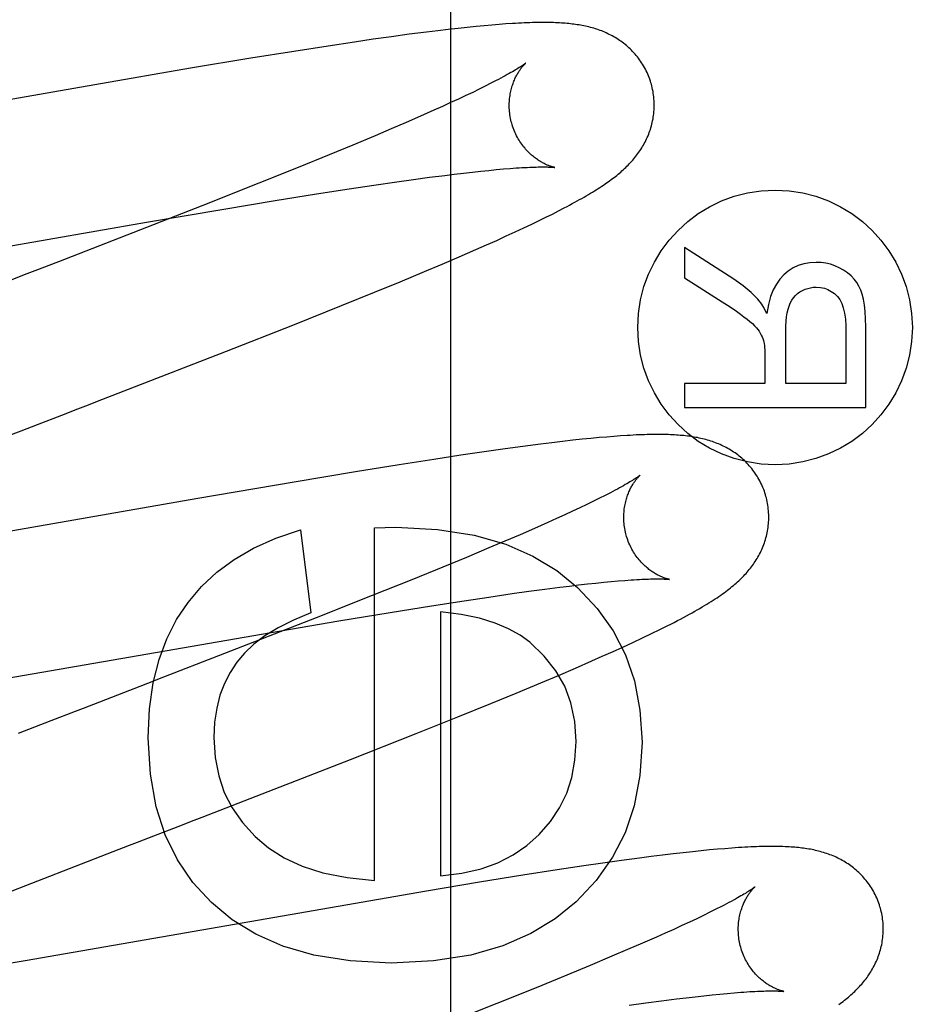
# Model space of a CAD drawing. Header units: inches. Extents: x 0 to 293, y 0 to 190.
# Tile 57 of 104: x 84.664 to 84.787, y 100.44 to 100.576. Entities that reach past the tile are written whole.
import ezdxf

# ---------------------------------------------------------------- set-up
doc = ezdxf.new("R2010")
doc.units = ezdxf.units.IN
doc.header["$LTSCALE"] = 16.12069
doc.header["$MEASUREMENT"] = 0
doc.linetypes.add('HIDDEN', pattern=[0.2, 0.1, -0.1])
doc.layers.add('DEFAULT_2', color=8, linetype='HIDDEN')
doc.layers.add('RIGHT_OR_MAIN_DOOR_ASSEMBLY', color=7, linetype='CONTINUOUS')

msp = doc.modelspace()

# ---------------------------------------------------------------- linework, layer by layer
at = {"layer": 'DEFAULT_2', "color": 8, "linetype": 'HIDDEN'}
for p, q in [((84.7205, 100.57418), (84.71811, 100.57387)), ((84.72203, 100.57437), (84.7205, 100.57418)), ((84.72347, 100.57454), (84.72203, 100.57437)), ((84.72483, 100.57469), (84.72347, 100.57454)), ((84.72611, 100.57483), (84.72483, 100.57469)), ((84.72731, 100.57495), (84.72611, 100.57483)), ((84.72843, 100.57506), (84.72731, 100.57495)), ((84.72949, 100.57515), (84.72843, 100.57506)), ((84.73049, 100.57523), (84.72949, 100.57515)), ((84.73143, 100.5753), (84.73049, 100.57523)), ((84.71313, 100.57318), (84.71055, 100.57281)), ((84.71566, 100.57354), (84.71313, 100.57318)), ((84.71811, 100.57387), (84.71566, 100.57354)), ((84.70219, 100.57152), (84.69625, 100.57057)), ((84.70692, 100.57226), (84.70219, 100.57152)), ((84.71055, 100.57281), (84.70692, 100.57226)), ((84.69625, 100.57057), (84.68793, 100.56919)), ((84.68793, 100.56919), (84.67474, 100.56693)), ((84.67474, 100.56693), (84.63626, 100.56021)), ((84.72775, 100.56631), (84.72685, 100.56587)), ((84.72858, 100.56672), (84.72775, 100.56631)), ((84.72936, 100.56712), (84.72858, 100.56672)), ((84.72488, 100.56494), (84.72381, 100.56445)), ((84.72589, 100.56542), (84.72488, 100.56494)), ((84.72685, 100.56587), (84.72589, 100.56542)), ((84.72151, 100.56341), (84.71965, 100.56258)), ((84.72269, 100.56394), (84.72151, 100.56341)), ((84.72381, 100.56445), (84.72269, 100.56394)), ((84.71965, 100.56258), (84.71767, 100.56172)), ((84.71559, 100.56082), (84.7134, 100.55989)), ((84.71767, 100.56172), (84.71559, 100.56082)), ((84.7134, 100.55989), (84.71032, 100.55861)), ((84.71032, 100.55861), (84.70707, 100.55727)), ((84.70707, 100.55727), (84.70278, 100.55552)), ((84.70278, 100.55552), (84.69734, 100.55334)), ((84.72907, 100.55512), (84.73011, 100.55522)), ((84.73011, 100.55522), (84.73109, 100.55531)), ((84.73109, 100.55531), (84.732, 100.55538)), ((84.7164, 100.55354), (84.71871, 100.55387)), ((84.71871, 100.55387), (84.72091, 100.55416)), ((84.72091, 100.55416), (84.723, 100.55443)), ((84.723, 100.55443), (84.72432, 100.5546)), ((84.72432, 100.5546), (84.72559, 100.55475)), ((84.72559, 100.55475), (84.72681, 100.55489)), ((84.72681, 100.55489), (84.72797, 100.55501)), ((84.72797, 100.55501), (84.72907, 100.55512)), ((84.69734, 100.55334), (84.68963, 100.55028)), ((84.70531, 100.55187), (84.7098, 100.55257)), ((84.7098, 100.55257), (84.71321, 100.55308)), ((84.71321, 100.55308), (84.7164, 100.55354)), ((84.6996, 100.55095), (84.70531, 100.55187)), ((84.68963, 100.55028), (84.67621, 100.54504)), ((84.68186, 100.54796), (84.69255, 100.54978)), ((84.69255, 100.54978), (84.6996, 100.55095)), ((84.73869, 100.54953), (84.73948, 100.54994)), ((84.73601, 100.54819), (84.73696, 100.54866)), ((84.73696, 100.54866), (84.73785, 100.5491)), ((84.73785, 100.5491), (84.73869, 100.54953)), ((84.62476, 100.53806), (84.68186, 100.54796)), ((84.73273, 100.54664), (84.73389, 100.54718)), ((84.73389, 100.54718), (84.73499, 100.5477)), ((84.73499, 100.5477), (84.73601, 100.54819)), ((84.73016, 100.54547), (84.73148, 100.54607)), ((84.73148, 100.54607), (84.73273, 100.54664)), ((84.67621, 100.54504), (84.66974, 100.54253)), ((84.72729, 100.5442), (84.72876, 100.54484)), ((84.72876, 100.54484), (84.73016, 100.54547)), ((84.75605, 100.54448), (84.75605, 100.54032)), ((84.76285, 100.54013), (84.75605, 100.54448)), ((84.72265, 100.5422), (84.725, 100.5432)), ((84.725, 100.5432), (84.72729, 100.5442)), ((84.72022, 100.54117), (84.72265, 100.5422)), ((84.66535, 100.54084), (84.66314, 100.53998)), ((84.71684, 100.53977), (84.72022, 100.54117)), ((84.75605, 100.54032), (84.76125, 100.53701)), ((84.71333, 100.53832), (84.71684, 100.53977)), ((84.70875, 100.53647), (84.71333, 100.53832)), ((84.70203, 100.53378), (84.70875, 100.53647)), ((84.69291, 100.53019), (84.70203, 100.53378)), ((84.77829, 100.53367), (84.77829, 100.52575)), ((84.78105, 100.52244), (84.78105, 100.53353)), ((84.77002, 100.52575), (84.77002, 100.53286)), ((84.67573, 100.52351), (84.69291, 100.53019)), ((84.76715, 100.52959), (84.76715, 100.52575)), ((84.75605, 100.52575), (84.75605, 100.52244)), ((84.76715, 100.52575), (84.75605, 100.52575)), ((84.77829, 100.52575), (84.77002, 100.52575)), ((84.66684, 100.52008), (84.67019, 100.52137)), ((84.67019, 100.52137), (84.67241, 100.52223)), ((84.75605, 100.52244), (84.78105, 100.52244)), ((84.66461, 100.51921), (84.66684, 100.52008)), ((84.73621, 100.51738), (84.73379, 100.51706)), ((84.73777, 100.51757), (84.73621, 100.51738)), ((84.73926, 100.51775), (84.73777, 100.51757)), ((84.74066, 100.51791), (84.73926, 100.51775)), ((84.74195, 100.51804), (84.74066, 100.51791)), ((84.74315, 100.51817), (84.74195, 100.51804)), ((84.74428, 100.51827), (84.74315, 100.51817)), ((84.74533, 100.51836), (84.74428, 100.51827)), ((84.74632, 100.51844), (84.74533, 100.51836)), ((84.74725, 100.51851), (84.74632, 100.51844)), ((84.7252, 100.51585), (84.72151, 100.51528)), ((84.72875, 100.51637), (84.7252, 100.51585)), ((84.73132, 100.51673), (84.72875, 100.51637)), ((84.73379, 100.51706), (84.73132, 100.51673)), ((84.7167, 100.51453), (84.71068, 100.51355)), ((84.72151, 100.51528), (84.7167, 100.51453)), ((84.71068, 100.51355), (84.70225, 100.51215)), ((84.70225, 100.51215), (84.68893, 100.50986)), ((84.68893, 100.50986), (84.65376, 100.50372)), ((84.74259, 100.50906), (84.74163, 100.5086)), ((84.74349, 100.5095), (84.74259, 100.50906)), ((84.74433, 100.50991), (84.74349, 100.5095)), ((84.74512, 100.51031), (84.74433, 100.50991)), ((84.74061, 100.50812), (84.73954, 100.50763)), ((84.74163, 100.5086), (84.74061, 100.50812)), ((84.73723, 100.50658), (84.73536, 100.50576)), ((84.73841, 100.50712), (84.73723, 100.50658)), ((84.73954, 100.50763), (84.73841, 100.50712)), ((84.70313, 100.50555), (84.70454, 100.49413)), ((84.71332, 100.50586), (84.71627, 100.50592)), ((84.71332, 100.45724), (84.71332, 100.50586)), ((84.73536, 100.50576), (84.73338, 100.50489)), ((84.73129, 100.50399), (84.72909, 100.50306)), ((84.73338, 100.50489), (84.73129, 100.50399)), ((84.72909, 100.50306), (84.726, 100.50177)), ((84.726, 100.50177), (84.72274, 100.50043)), ((84.72274, 100.50043), (84.71844, 100.49868)), ((84.71844, 100.49868), (84.71299, 100.49649)), ((84.74267, 100.4981), (84.74382, 100.49823)), ((84.74382, 100.49823), (84.74492, 100.49834)), ((84.74492, 100.49834), (84.74595, 100.49844)), ((84.74595, 100.49844), (84.74692, 100.49852)), ((84.74692, 100.49852), (84.74783, 100.4986)), ((84.73231, 100.49677), (84.73461, 100.49709)), ((84.73461, 100.49709), (84.7368, 100.49738)), ((84.7368, 100.49738), (84.73888, 100.49765)), ((84.73888, 100.49765), (84.74019, 100.49781)), ((84.74019, 100.49781), (84.74146, 100.49796)), ((84.74146, 100.49796), (84.74267, 100.4981)), ((84.71299, 100.49649), (84.70526, 100.49343)), ((84.72117, 100.49509), (84.72567, 100.49579)), ((84.72567, 100.49579), (84.72908, 100.4963)), ((84.72908, 100.4963), (84.73231, 100.49677)), ((84.70841, 100.493), (84.71546, 100.49417)), ((84.71546, 100.49417), (84.72117, 100.49509)), ((84.72241, 100.49426), (84.72241, 100.45785)), ((84.70526, 100.49343), (84.69181, 100.48818)), ((84.69773, 100.49118), (84.70841, 100.493)), ((84.7515, 100.49126), (84.75264, 100.49181)), ((84.75264, 100.49181), (84.75368, 100.49233)), ((84.64059, 100.48128), (84.69773, 100.49118)), ((84.74754, 100.4894), (84.74893, 100.49004)), ((84.74893, 100.49004), (84.75025, 100.49066)), ((84.75025, 100.49066), (84.7515, 100.49126)), ((84.74472, 100.48813), (84.74614, 100.48876)), ((84.74614, 100.48876), (84.74754, 100.4894)), ((84.69181, 100.48818), (84.68423, 100.48524)), ((84.74102, 100.48651), (84.74327, 100.48749)), ((84.74327, 100.48749), (84.74472, 100.48813)), ((84.73867, 100.4855), (84.74102, 100.48651)), ((84.73624, 100.48448), (84.73867, 100.4855)), ((84.68093, 100.48397), (84.67872, 100.48311)), ((84.73287, 100.48307), (84.73624, 100.48448)), ((84.67872, 100.48311), (84.67538, 100.48182)), ((84.72936, 100.48163), (84.73287, 100.48307)), ((84.67538, 100.48182), (84.67314, 100.48095)), ((84.72479, 100.47978), (84.72936, 100.48163)), ((84.66866, 100.47922), (84.66416, 100.47748)), ((84.71906, 100.47748), (84.72479, 100.47978)), ((84.71, 100.47391), (84.71906, 100.47748)), ((84.69287, 100.46724), (84.71, 100.47391)), ((84.68288, 100.46338), (84.68623, 100.46467)), ((84.68623, 100.46467), (84.68845, 100.46553)), ((84.68064, 100.46251), (84.68288, 100.46338)), ((84.76061, 100.46153), (84.75953, 100.46143)), ((84.76163, 100.46161), (84.76061, 100.46153)), ((84.7626, 100.46169), (84.76163, 100.46161)), ((84.66163, 100.45514), (84.67727, 100.46121)), ((84.74985, 100.46031), (84.74737, 100.45997)), ((84.75147, 100.46052), (84.74985, 100.46031)), ((84.75301, 100.46071), (84.75147, 100.46052)), ((84.75448, 100.46089), (84.75301, 100.46071)), ((84.75586, 100.46105), (84.75448, 100.46089)), ((84.75716, 100.46119), (84.75586, 100.46105)), ((84.75838, 100.46132), (84.75716, 100.46119)), ((84.75953, 100.46143), (84.75838, 100.46132)), ((84.74217, 100.45923), (84.73852, 100.45868)), ((84.74481, 100.45961), (84.74217, 100.45923)), ((84.74737, 100.45997), (84.74481, 100.45961)), ((84.73376, 100.45794), (84.72779, 100.45698)), ((84.73852, 100.45868), (84.73376, 100.45794)), ((84.72779, 100.45698), (84.72049, 100.45577)), ((84.72049, 100.45577), (84.66512, 100.44616)), ((84.76116, 100.45365), (84.7604, 100.45326)), ((84.75869, 100.45242), (84.75775, 100.45196)), ((84.75957, 100.45285), (84.75869, 100.45242)), ((84.7604, 100.45326), (84.75957, 100.45285)), ((84.75569, 100.451), (84.75457, 100.45049)), ((84.75674, 100.45149), (84.75569, 100.451)), ((84.75775, 100.45196), (84.75674, 100.45149)), ((84.75218, 100.44942), (84.75025, 100.44857)), ((84.7534, 100.44996), (84.75218, 100.44942)), ((84.75457, 100.45049), (84.7534, 100.44996)), ((84.75025, 100.44857), (84.74821, 100.44769)), ((84.74606, 100.44677), (84.74303, 100.4455)), ((84.74821, 100.44769), (84.74606, 100.44677)), ((84.66512, 100.44616), (84.65238, 100.44399)), ((84.74303, 100.4455), (84.73983, 100.44417)), ((84.73983, 100.44417), (84.73559, 100.44244)), ((84.73559, 100.44244), (84.7302, 100.44027)), ((84.75627, 100.44106), (84.75752, 100.4412)), ((84.75752, 100.4412), (84.75872, 100.44134)), ((84.75872, 100.44134), (84.75986, 100.44146)), ((84.75986, 100.44146), (84.76094, 100.44157)), ((84.76094, 100.44157), (84.76196, 100.44166)), ((84.76196, 100.44166), (84.76292, 100.44175)), ((84.7302, 100.44027), (84.72253, 100.43722)), ((84.74845, 100.44003), (84.75074, 100.44035)), ((84.75074, 100.44035), (84.75291, 100.44064)), ((84.75291, 100.44064), (84.75497, 100.4409)), ((84.75497, 100.4409), (84.75627, 100.44106))]:
    msp.add_line(p, q, dxfattribs=at)
for points in [[(84.7515, 100.56698), (84.75144, 100.56719), (84.75136, 100.56743), (84.75128, 100.56768), (84.75119, 100.56792), (84.7511, 100.56816), (84.751, 100.56839), (84.75089, 100.56862), (84.75078, 100.56886), (84.75066, 100.56908), (84.75054, 100.56931), (84.75042, 100.56953), (84.75028, 100.56975), (84.75015, 100.56996), (84.75001, 100.57017), (84.74986, 100.57037), (84.74971, 100.57057), (84.74956, 100.57077), (84.7494, 100.57096), (84.74924, 100.57115), (84.74908, 100.57133), (84.74891, 100.57151), (84.74874, 100.57169), (84.74857, 100.57186), (84.7484, 100.57202), (84.74822, 100.57218), (84.74804, 100.57233), (84.74786, 100.57248), (84.74767, 100.57263), (84.74748, 100.57277), (84.74729, 100.57291), (84.7471, 100.57304), (84.74691, 100.57317), (84.74671, 100.5733), (84.74651, 100.57342), (84.7463, 100.57354), (84.7461, 100.57365), (84.7459, 100.57376), (84.74569, 100.57386), (84.74548, 100.57396), (84.74527, 100.57406), (84.74507, 100.57415), (84.74485, 100.57424), (84.74464, 100.57433), (84.74443, 100.57441), (84.74421, 100.57448), (84.74399, 100.57456), (84.74377, 100.57463), (84.74355, 100.5747), (84.74332, 100.57476), (84.7431, 100.57482), (84.74288, 100.57488), (84.74265, 100.57493), (84.74243, 100.57498), (84.7422, 100.57503), (84.74197, 100.57508), (84.74174, 100.57512), (84.74152, 100.57516), (84.74128, 100.5752), (84.74105, 100.57523), (84.74082, 100.57526), (84.74058, 100.57529), (84.74034, 100.57532), (84.7401, 100.57534), (84.73986, 100.57537), (84.73961, 100.57539), (84.73935, 100.57541), (84.73909, 100.57543), (84.73883, 100.57544), (84.73856, 100.57546), (84.73828, 100.57547), (84.738, 100.57548), (84.7377, 100.57549), (84.73741, 100.57549), (84.7371, 100.5755), (84.73678, 100.5755), (84.73646, 100.5755), (84.73613, 100.5755), (84.73579, 100.5755), (84.73545, 100.57549), (84.73509, 100.57548), (84.73473, 100.57547), (84.73435, 100.57546), (84.73397, 100.57544), (84.73357, 100.57543), (84.73317, 100.57541), (84.73275, 100.57538), (84.73232, 100.57536), (84.73143, 100.5753)], [(84.73418, 100.56991), (84.73417, 100.56991), (84.73416, 100.5699), (84.73414, 100.56988), (84.73411, 100.56986), (84.73407, 100.56983), (84.73402, 100.56979), (84.73397, 100.56975), (84.7339, 100.5697), (84.73382, 100.56965), (84.73373, 100.56959), (84.73363, 100.56952), (84.73352, 100.56945), (84.73339, 100.56936), (84.73325, 100.56928), (84.7331, 100.56918), (84.73293, 100.56908), (84.73275, 100.56896), (84.73255, 100.56885), (84.73234, 100.56872), (84.73211, 100.56859), (84.73186, 100.56845), (84.7316, 100.56831), (84.73133, 100.56816), (84.73104, 100.568), (84.73074, 100.56783), (84.73042, 100.56766), (84.73008, 100.56749), (84.72973, 100.56731), (84.72936, 100.56712)], [(84.73223, 100.56162), (84.73218, 100.56182), (84.73212, 100.56205), (84.73207, 100.56228), (84.73203, 100.56252), (84.73199, 100.56275), (84.73196, 100.56299), (84.73194, 100.56322), (84.73192, 100.56345), (84.7319, 100.56368), (84.7319, 100.56391), (84.7319, 100.56414), (84.7319, 100.56436), (84.73191, 100.56459), (84.73193, 100.56481), (84.73195, 100.56502), (84.73197, 100.56523), (84.732, 100.56544), (84.73203, 100.56565), (84.73207, 100.56585), (84.73211, 100.56604), (84.73216, 100.56623), (84.73221, 100.56642), (84.73226, 100.5666), (84.73231, 100.56677), (84.73237, 100.56694), (84.73242, 100.56711), (84.73248, 100.56727), (84.73254, 100.56742), (84.73261, 100.56757), (84.73267, 100.56772), (84.73273, 100.56786), (84.7328, 100.56799), (84.73287, 100.56812), (84.73293, 100.56824), (84.733, 100.56836), (84.73306, 100.56848), (84.73313, 100.56859), (84.7332, 100.5687), (84.73326, 100.5688), (84.73332, 100.5689), (84.73339, 100.56899), (84.73345, 100.56908), (84.73351, 100.56916), (84.73357, 100.56924), (84.73363, 100.56932), (84.73369, 100.56939), (84.73375, 100.56946), (84.7338, 100.56952), (84.73385, 100.56958), (84.7339, 100.56963), (84.73395, 100.56968), (84.73399, 100.56973), (84.73403, 100.56977), (84.73406, 100.56981), (84.7341, 100.56984), (84.73412, 100.56986), (84.73415, 100.56988), (84.73416, 100.5699), (84.73418, 100.56991), (84.73418, 100.56991)], [(84.73948, 100.54994), (84.73986, 100.55014), (84.74022, 100.55033), (84.74058, 100.55053), (84.74093, 100.55071), (84.74126, 100.5509), (84.74159, 100.55108), (84.74191, 100.55126), (84.74222, 100.55144), (84.74252, 100.55162), (84.74281, 100.55179), (84.7431, 100.55196), (84.74337, 100.55212), (84.74364, 100.55229), (84.7439, 100.55245), (84.74416, 100.55261), (84.7444, 100.55277), (84.74464, 100.55293), (84.74488, 100.55309), (84.7451, 100.55324), (84.74532, 100.55339), (84.74553, 100.55354), (84.74574, 100.55369), (84.74594, 100.55384), (84.74614, 100.55399), (84.74634, 100.55414), (84.74653, 100.55428), (84.74671, 100.55443), (84.7469, 100.55458), (84.74708, 100.55473), (84.74726, 100.55489), (84.74743, 100.55504), (84.74761, 100.5552), (84.74778, 100.55536), (84.74795, 100.55552), (84.74812, 100.55568), (84.74828, 100.55584), (84.74844, 100.55601), (84.74861, 100.55618), (84.74876, 100.55635), (84.74892, 100.55653), (84.74907, 100.55671), (84.74922, 100.55689), (84.74936, 100.55707), (84.7495, 100.55725), (84.74964, 100.55744), (84.74978, 100.55763), (84.74991, 100.55782), (84.75004, 100.55801), (84.75016, 100.55821), (84.75028, 100.55841), (84.7504, 100.55861), (84.75052, 100.55882), (84.75063, 100.55902), (84.75073, 100.55924), (84.75084, 100.55945), (84.75093, 100.55966), (84.75103, 100.55988), (84.75112, 100.5601), (84.7512, 100.56032), (84.75128, 100.56055), (84.75136, 100.56077), (84.75143, 100.561), (84.7515, 100.56124), (84.75156, 100.56147), (84.75162, 100.56171), (84.75167, 100.56195), (84.75172, 100.5622), (84.75176, 100.56244), (84.75179, 100.56269), (84.75182, 100.56294), (84.75185, 100.56319), (84.75187, 100.56344), (84.75188, 100.5637), (84.75189, 100.56395), (84.75189, 100.56421), (84.75188, 100.56446), (84.75187, 100.56472), (84.75185, 100.56498), (84.75183, 100.56524), (84.7518, 100.56549), (84.75176, 100.56575), (84.75172, 100.566), (84.75167, 100.56626), (84.75162, 100.56651), (84.75156, 100.56677), (84.7515, 100.56698)], [(84.73818, 100.55552), (84.73818, 100.55552), (84.73816, 100.55552), (84.73814, 100.55553), (84.73811, 100.55553), (84.73808, 100.55554), (84.73804, 100.55555), (84.73799, 100.55556), (84.73794, 100.55558), (84.73788, 100.55559), (84.73781, 100.55561), (84.73774, 100.55563), (84.73767, 100.55566), (84.73759, 100.55568), (84.73751, 100.55571), (84.73742, 100.55574), (84.73733, 100.55578), (84.73724, 100.55581), (84.73714, 100.55585), (84.73704, 100.5559), (84.73694, 100.55594), (84.73683, 100.55599), (84.73673, 100.55605), (84.73661, 100.5561), (84.7365, 100.55616), (84.73638, 100.55623), (84.73627, 100.5563), (84.73615, 100.55637), (84.73602, 100.55644), (84.7359, 100.55653), (84.73577, 100.55661), (84.73564, 100.5567), (84.73551, 100.5568), (84.73538, 100.5569), (84.73524, 100.55701), (84.73511, 100.55712), (84.73497, 100.55723), (84.73484, 100.55735), (84.7347, 100.55748), (84.73456, 100.55762), (84.73443, 100.55776), (84.73429, 100.5579), (84.73415, 100.55805), (84.73402, 100.55821), (84.73388, 100.55838), (84.73375, 100.55855), (84.73362, 100.55872), (84.7335, 100.5589), (84.73337, 100.55909), (84.73325, 100.55928), (84.73313, 100.55947), (84.73302, 100.55967), (84.73291, 100.55988), (84.73281, 100.56009), (84.73271, 100.5603), (84.73261, 100.56052), (84.73252, 100.56074), (84.73244, 100.56096), (84.73236, 100.56119), (84.73229, 100.56142), (84.73223, 100.56162)], [(84.732, 100.55538), (84.73286, 100.55545), (84.73326, 100.55547), (84.73365, 100.5555), (84.73402, 100.55552), (84.73437, 100.55553), (84.73471, 100.55555), (84.73503, 100.55556), (84.73533, 100.55557), (84.73561, 100.55558), (84.73588, 100.55559), (84.73612, 100.55559), (84.73635, 100.55559), (84.73656, 100.55559), (84.73676, 100.55559), (84.73694, 100.55559), (84.73711, 100.55559), (84.73726, 100.55558), (84.7374, 100.55558), (84.73753, 100.55557), (84.73764, 100.55557), (84.73774, 100.55556), (84.73783, 100.55555), (84.73791, 100.55555), (84.73798, 100.55554), (84.73804, 100.55554), (84.73809, 100.55553), (84.73812, 100.55553), (84.73815, 100.55552), (84.73817, 100.55552), (84.73818, 100.55552)], [(84.66974, 100.54253), (84.66645, 100.54126), (84.66535, 100.54084)], [(84.77423, 100.54243), (84.77333, 100.54237), (84.7725, 100.54223), (84.77175, 100.54199), (84.77104, 100.54166), (84.77037, 100.54123), (84.76974, 100.54071)], [(84.77799, 100.54138), (84.7774, 100.5417), (84.7768, 100.54196), (84.77619, 100.54217), (84.77556, 100.54231), (84.77491, 100.5424), (84.77423, 100.54243)], [(84.76974, 100.54071), (84.76921, 100.54014), (84.76873, 100.53945), (84.7683, 100.53865), (84.76794, 100.53771), (84.76765, 100.53662), (84.76742, 100.53539)], [(84.78037, 100.53861), (84.78012, 100.53915), (84.77982, 100.53966), (84.77947, 100.54014), (84.77905, 100.54058), (84.77855, 100.54099), (84.77799, 100.54138)], [(84.76617, 100.53738), (84.76573, 100.53784), (84.76525, 100.53829), (84.76472, 100.53875), (84.76415, 100.53921), (84.76352, 100.53967), (84.76285, 100.54013)], [(84.77198, 100.53835), (84.77233, 100.53856), (84.77268, 100.53873), (84.77305, 100.53885), (84.77342, 100.53894), (84.77382, 100.539), (84.77423, 100.53902)], [(84.77423, 100.53902), (84.77481, 100.53898), (84.77535, 100.53887), (84.77584, 100.53869), (84.7763, 100.53844), (84.77673, 100.53812), (84.77714, 100.53772)], [(84.77048, 100.53641), (84.77065, 100.53683), (84.77086, 100.53721), (84.77109, 100.53755), (84.77136, 100.53785), (84.77165, 100.53812), (84.77198, 100.53835)], [(84.77714, 100.53772), (84.77746, 100.5373), (84.77774, 100.53678), (84.77796, 100.53617), (84.77814, 100.53545), (84.77824, 100.53461), (84.77829, 100.53367)], [(84.78105, 100.53353), (84.78102, 100.53465), (84.78096, 100.53566), (84.78086, 100.53655), (84.78073, 100.53734), (84.78056, 100.53803), (84.78037, 100.53861)], [(84.76125, 100.53701), (84.76197, 100.53654), (84.76263, 100.5361), (84.76323, 100.53569), (84.76377, 100.5353), (84.76426, 100.53494), (84.76469, 100.53461)], [(84.76742, 100.53539), (84.7672, 100.53582), (84.76699, 100.53621), (84.76678, 100.53656), (84.76657, 100.53687), (84.76637, 100.53714), (84.76617, 100.53738)], [(84.77002, 100.53286), (84.77003, 100.53362), (84.77007, 100.53431), (84.77014, 100.53493), (84.77023, 100.53549), (84.77034, 100.53598), (84.77048, 100.53641)], [(84.76469, 100.53461), (84.76508, 100.53429), (84.76542, 100.53399), (84.76572, 100.5337), (84.76598, 100.53343), (84.76619, 100.53317), (84.76636, 100.53293)], [(84.76636, 100.53293), (84.76651, 100.53267), (84.76665, 100.53242), (84.76677, 100.53217), (84.76687, 100.53192), (84.76695, 100.53167), (84.76701, 100.53143)], [(84.76701, 100.53143), (84.76705, 100.53123), (84.76709, 100.53099), (84.76711, 100.53071), (84.76713, 100.53038), (84.76715, 100.53001), (84.76715, 100.52959)], [(84.67241, 100.52223), (84.67352, 100.52266), (84.67573, 100.52351)], [(84.66013, 100.51748), (84.66349, 100.51878), (84.66461, 100.51921)], [(84.76729, 100.51018), (84.76723, 100.5104), (84.76715, 100.51065), (84.76707, 100.51089), (84.76698, 100.51113), (84.76688, 100.51138), (84.76678, 100.51161), (84.76667, 100.51185), (84.76656, 100.51208), (84.76644, 100.51231), (84.76632, 100.51254), (84.76619, 100.51276), (84.76606, 100.51298), (84.76592, 100.51319), (84.76578, 100.5134), (84.76563, 100.51361), (84.76548, 100.51381), (84.76533, 100.51401), (84.76517, 100.5142), (84.765, 100.51439), (84.76484, 100.51458), (84.76467, 100.51476), (84.7645, 100.51493), (84.76432, 100.5151), (84.76414, 100.51527), (84.76396, 100.51543), (84.76378, 100.51558), (84.7636, 100.51573), (84.76341, 100.51588), (84.76322, 100.51602), (84.76303, 100.51616), (84.76283, 100.51629), (84.76263, 100.51642), (84.76243, 100.51655), (84.76223, 100.51667), (84.76203, 100.51679), (84.76182, 100.5169), (84.76161, 100.51701), (84.7614, 100.51711), (84.76119, 100.51721), (84.76098, 100.51731), (84.76077, 100.5174), (84.76056, 100.51748), (84.76034, 100.51757), (84.76012, 100.51765), (84.7599, 100.51773), (84.75968, 100.5178), (84.75946, 100.51787), (84.75923, 100.51794), (84.75901, 100.518), (84.75878, 100.51806), (84.75856, 100.51812), (84.75833, 100.51817), (84.7581, 100.51822), (84.75787, 100.51827), (84.75764, 100.51831), (84.7574, 100.51835), (84.75717, 100.51839), (84.75694, 100.51843), (84.7567, 100.51846), (84.75646, 100.51849), (84.75622, 100.51852), (84.75597, 100.51855), (84.75572, 100.51857), (84.75547, 100.51859), (84.75521, 100.51861), (84.75495, 100.51863), (84.75468, 100.51865), (84.75441, 100.51866), (84.75413, 100.51868), (84.75384, 100.51869), (84.75355, 100.5187), (84.75324, 100.5187), (84.75293, 100.51871), (84.75262, 100.51871), (84.75229, 100.51871), (84.75196, 100.51871), (84.75162, 100.51871), (84.75127, 100.5187), (84.75091, 100.51869), (84.75055, 100.51868), (84.75017, 100.51867), (84.74978, 100.51865), (84.74939, 100.51864), (84.74898, 100.51862), (84.74857, 100.51859), (84.74814, 100.51857), (84.74725, 100.51851)], [(84.74997, 100.51312), (84.74996, 100.51312), (84.74995, 100.51311), (84.74993, 100.51309), (84.7499, 100.51306), (84.74986, 100.51304), (84.74981, 100.513), (84.74975, 100.51296), (84.74968, 100.51291), (84.74961, 100.51285), (84.74952, 100.51279), (84.74941, 100.51272), (84.7493, 100.51265), (84.74917, 100.51257), (84.74903, 100.51248), (84.74888, 100.51238), (84.74871, 100.51228), (84.74852, 100.51216), (84.74832, 100.51205), (84.74811, 100.51192), (84.74788, 100.51179), (84.74763, 100.51165), (84.74737, 100.5115), (84.7471, 100.51135), (84.7468, 100.51119), (84.7465, 100.51103), (84.74618, 100.51086), (84.74584, 100.51068), (84.74549, 100.5105), (84.74512, 100.51031)], [(84.74802, 100.50483), (84.74797, 100.50502), (84.74791, 100.50526), (84.74786, 100.50549), (84.74782, 100.50573), (84.74778, 100.50596), (84.74775, 100.5062), (84.74773, 100.50643), (84.74771, 100.50666), (84.7477, 100.50689), (84.74769, 100.50712), (84.74769, 100.50735), (84.74769, 100.50758), (84.7477, 100.5078), (84.74772, 100.50802), (84.74774, 100.50824), (84.74776, 100.50845), (84.74779, 100.50866), (84.74783, 100.50886), (84.74786, 100.50906), (84.74791, 100.50926), (84.74795, 100.50945), (84.748, 100.50963), (84.74805, 100.50982), (84.7481, 100.50999), (84.74816, 100.51016), (84.74822, 100.51033), (84.74828, 100.51048), (84.74834, 100.51064), (84.7484, 100.51079), (84.74846, 100.51093), (84.74853, 100.51107), (84.74859, 100.5112), (84.74866, 100.51133), (84.74872, 100.51146), (84.74879, 100.51158), (84.74886, 100.51169), (84.74892, 100.5118), (84.74899, 100.51191), (84.74905, 100.51201), (84.74912, 100.51211), (84.74918, 100.5122), (84.74925, 100.51229), (84.74931, 100.51237), (84.74937, 100.51246), (84.74943, 100.51253), (84.74949, 100.5126), (84.74954, 100.51267), (84.7496, 100.51273), (84.74965, 100.51279), (84.7497, 100.51285), (84.74974, 100.5129), (84.74978, 100.51294), (84.74982, 100.51298), (84.74986, 100.51302), (84.74989, 100.51305), (84.74992, 100.51307), (84.74994, 100.51309), (84.74996, 100.51311), (84.74997, 100.51312), (84.74997, 100.51312)], [(84.75368, 100.49233), (84.75416, 100.49258), (84.75463, 100.49281), (84.75508, 100.49305), (84.75551, 100.49327), (84.75593, 100.4935), (84.75634, 100.49371), (84.75673, 100.49393), (84.75711, 100.49414), (84.75747, 100.49434), (84.75782, 100.49454), (84.75817, 100.49474), (84.7585, 100.49493), (84.75882, 100.49512), (84.75913, 100.49531), (84.75943, 100.4955), (84.75972, 100.49568), (84.76001, 100.49586), (84.76028, 100.49604), (84.76055, 100.49621), (84.7608, 100.49639), (84.76105, 100.49656), (84.76129, 100.49673), (84.76153, 100.4969), (84.76176, 100.49706), (84.76198, 100.49723), (84.76219, 100.4974), (84.7624, 100.49756), (84.76261, 100.49773), (84.76281, 100.49789), (84.763, 100.49806), (84.76319, 100.49822), (84.76338, 100.49839), (84.76356, 100.49855), (84.76373, 100.49872), (84.7639, 100.49888), (84.76407, 100.49905), (84.76423, 100.49922), (84.76439, 100.49939), (84.76455, 100.49956), (84.76471, 100.49973), (84.76486, 100.49991), (84.765, 100.50009), (84.76515, 100.50027), (84.76529, 100.50045), (84.76543, 100.50064), (84.76556, 100.50083), (84.76569, 100.50102), (84.76582, 100.50121), (84.76595, 100.50141), (84.76607, 100.50161), (84.76619, 100.50181), (84.7663, 100.50201), (84.76641, 100.50222), (84.76652, 100.50243), (84.76662, 100.50265), (84.76672, 100.50286), (84.76681, 100.50308), (84.7669, 100.5033), (84.76699, 100.50352), (84.76707, 100.50375), (84.76715, 100.50397), (84.76722, 100.50421), (84.76729, 100.50444), (84.76735, 100.50468), (84.76741, 100.50491), (84.76746, 100.50516), (84.76751, 100.5054), (84.76755, 100.50564), (84.76758, 100.50589), (84.76761, 100.50614), (84.76764, 100.50639), (84.76766, 100.50664), (84.76767, 100.5069), (84.76768, 100.50715), (84.76768, 100.50741), (84.76767, 100.50767), (84.76766, 100.50792), (84.76765, 100.50818), (84.76762, 100.50844), (84.76759, 100.5087), (84.76756, 100.50896), (84.76751, 100.50921), (84.76746, 100.50947), (84.76741, 100.50972), (84.76735, 100.50997), (84.76729, 100.51018)], [(84.68762, 100.49553), (84.68947, 100.49774), (84.69159, 100.49972), (84.69395, 100.50149), (84.69662, 100.50305), (84.69969, 100.5044), (84.70313, 100.50555)], [(84.71627, 100.50592), (84.722, 100.50559), (84.72706, 100.50482), (84.7314, 100.50358), (84.73515, 100.50193), (84.73847, 100.49995), (84.7413, 100.49762)], [(84.75397, 100.49873), (84.75397, 100.49873), (84.75397, 100.49873), (84.75395, 100.49873), (84.75393, 100.49874), (84.7539, 100.49874), (84.75386, 100.49875), (84.75382, 100.49876), (84.75377, 100.49877), (84.75372, 100.49879), (84.75366, 100.4988), (84.7536, 100.49882), (84.75353, 100.49884), (84.75345, 100.49887), (84.75337, 100.49889), (84.75329, 100.49892), (84.7532, 100.49895), (84.75311, 100.49899), (84.75302, 100.49903), (84.75292, 100.49907), (84.75282, 100.49911), (84.75272, 100.49916), (84.75262, 100.49921), (84.75251, 100.49926), (84.7524, 100.49932), (84.75228, 100.49938), (84.75217, 100.49944), (84.75205, 100.49951), (84.75193, 100.49958), (84.7518, 100.49966), (84.75168, 100.49974), (84.75155, 100.49983), (84.75142, 100.49992), (84.75129, 100.50001), (84.75116, 100.50011), (84.75103, 100.50022), (84.75089, 100.50033), (84.75076, 100.50045), (84.75062, 100.50057), (84.75048, 100.5007), (84.75035, 100.50083), (84.75021, 100.50097), (84.75007, 100.50112), (84.74994, 100.50127), (84.7498, 100.50143), (84.74967, 100.50159), (84.74954, 100.50176), (84.74941, 100.50193), (84.74928, 100.50211), (84.74916, 100.5023), (84.74904, 100.50249), (84.74892, 100.50269), (84.74881, 100.50289), (84.7487, 100.50309), (84.7486, 100.5033), (84.7485, 100.50351), (84.7484, 100.50373), (84.74831, 100.50395), (84.74823, 100.50417), (84.74815, 100.5044), (84.74808, 100.50463), (84.74802, 100.50483)], [(84.74783, 100.4986), (84.74869, 100.49866), (84.74909, 100.49868), (84.74947, 100.49871), (84.74984, 100.49873), (84.75019, 100.49874), (84.75052, 100.49876), (84.75083, 100.49877), (84.75111, 100.49878), (84.75139, 100.49879), (84.75164, 100.49879), (84.75188, 100.4988), (84.7521, 100.4988), (84.7523, 100.4988), (84.75249, 100.4988), (84.75267, 100.4988), (84.75284, 100.4988), (84.75299, 100.49879), (84.75313, 100.49879), (84.75325, 100.49878), (84.75337, 100.49878), (84.75347, 100.49877), (84.75357, 100.49877), (84.75365, 100.49876), (84.75372, 100.49876), (84.75379, 100.49875), (84.75384, 100.49874), (84.75389, 100.49874), (84.75392, 100.49874), (84.75395, 100.49873), (84.75397, 100.49873), (84.75397, 100.49873)], [(84.7413, 100.49762), (84.744, 100.49473), (84.74621, 100.49163), (84.74792, 100.48833), (84.74915, 100.48473), (84.74992, 100.4807), (84.75022, 100.47627)], [(84.68208, 100.47688), (84.68228, 100.48088), (84.68279, 100.48449), (84.6836, 100.48769), (84.68469, 100.49056), (84.68603, 100.49319), (84.68762, 100.49553)], [(84.70454, 100.49413), (84.70213, 100.49313), (84.70001, 100.49207), (84.6982, 100.49095), (84.69667, 100.48978), (84.69538, 100.48857), (84.69435, 100.48732)], [(84.73473, 100.49006), (84.73341, 100.49104), (84.73181, 100.49192), (84.72995, 100.49271), (84.72778, 100.49337), (84.72526, 100.49388), (84.72241, 100.49426)], [(84.74113, 100.47639), (84.74093, 100.47916), (84.7404, 100.4817), (84.73954, 100.48399), (84.73833, 100.48611), (84.73672, 100.48814), (84.73473, 100.49006)], [(84.69435, 100.48732), (84.6934, 100.4859), (84.69262, 100.48437), (84.692, 100.48275), (84.69155, 100.48098), (84.69127, 100.47905), (84.69116, 100.47694)], [(84.68423, 100.48524), (84.68203, 100.48439), (84.68093, 100.48397)], [(84.67314, 100.48095), (84.67202, 100.48052), (84.66866, 100.47922)], [(84.69085, 100.45417), (84.68828, 100.45695), (84.68615, 100.46008), (84.68444, 100.46351), (84.68319, 100.46739), (84.6824, 100.47186), (84.68208, 100.47688)], [(84.69116, 100.47694), (84.69134, 100.47419), (84.69183, 100.47166), (84.6926, 100.46937), (84.69369, 100.46725), (84.69511, 100.46522), (84.69686, 100.4633)], [(84.73602, 100.46357), (84.73757, 100.46536), (84.73884, 100.46726), (84.73982, 100.46926), (84.74053, 100.47142), (84.74096, 100.4738), (84.74113, 100.47639)], [(84.75022, 100.47627), (84.74991, 100.47168), (84.74912, 100.46751), (84.74786, 100.4638), (84.74611, 100.46042), (84.74387, 100.45724), (84.74112, 100.4543)], [(84.68845, 100.46553), (84.68956, 100.46596), (84.69287, 100.46724)], [(84.69686, 100.4633), (84.69869, 100.46173), (84.70086, 100.46037), (84.70334, 100.45921), (84.7062, 100.45828), (84.70954, 100.45763), (84.71332, 100.45724)], [(84.72241, 100.45785), (84.72535, 100.45822), (84.728, 100.45882), (84.73033, 100.45967), (84.73242, 100.46075), (84.73432, 100.46205), (84.73602, 100.46357)], [(84.67727, 100.46121), (84.67952, 100.46208), (84.68064, 100.46251)], [(84.78308, 100.45339), (84.78302, 100.45361), (84.78294, 100.45385), (84.78286, 100.4541), (84.78277, 100.45434), (84.78267, 100.45459), (84.78257, 100.45482), (84.78246, 100.45506), (84.78235, 100.45529), (84.78223, 100.45552), (84.78211, 100.45575), (84.78198, 100.45597), (84.78185, 100.45619), (84.78171, 100.45641), (84.78157, 100.45662), (84.78142, 100.45682), (84.78127, 100.45703), (84.78111, 100.45722), (84.78095, 100.45742), (84.78079, 100.45761), (84.78063, 100.45779), (84.78046, 100.45797), (84.78028, 100.45814), (84.78011, 100.45831), (84.77993, 100.45848), (84.77975, 100.45864), (84.77957, 100.45879), (84.77938, 100.45895), (84.7792, 100.45909), (84.77901, 100.45923), (84.77881, 100.45937), (84.77862, 100.4595), (84.77842, 100.45963), (84.77822, 100.45976), (84.77801, 100.45988), (84.77781, 100.46), (84.7776, 100.46011), (84.77739, 100.46022), (84.77719, 100.46032), (84.77698, 100.46042), (84.77677, 100.46052), (84.77655, 100.46061), (84.77634, 100.4607), (84.77612, 100.46078), (84.7759, 100.46086), (84.77568, 100.46094), (84.77546, 100.46101), (84.77524, 100.46108), (84.77501, 100.46115), (84.77479, 100.46121), (84.77456, 100.46127), (84.77433, 100.46133), (84.77411, 100.46138), (84.77388, 100.46143), (84.77365, 100.46148), (84.77342, 100.46152), (84.77319, 100.46156), (84.77295, 100.4616), (84.77272, 100.46164), (84.77248, 100.46167), (84.77225, 100.4617), (84.77201, 100.46173), (84.77176, 100.46175), (84.77152, 100.46178), (84.77127, 100.4618), (84.77101, 100.46182), (84.77075, 100.46184), (84.77048, 100.46186), (84.77021, 100.46187), (84.76993, 100.46188), (84.76964, 100.4619), (84.76935, 100.4619), (84.76905, 100.46191), (84.76874, 100.46192), (84.76842, 100.46192), (84.7681, 100.46192), (84.76776, 100.46192), (84.76742, 100.46191), (84.76708, 100.46191), (84.76672, 100.4619), (84.76635, 100.46189), (84.76598, 100.46188), (84.76559, 100.46186), (84.76519, 100.46185), (84.76479, 100.46183), (84.76437, 100.4618), (84.76395, 100.46178), (84.76351, 100.46175), (84.7626, 100.46169)], [(84.76576, 100.45633), (84.76575, 100.45632), (84.76574, 100.45631), (84.76571, 100.45629), (84.76568, 100.45627), (84.76564, 100.45624), (84.76559, 100.4562), (84.76553, 100.45616), (84.76546, 100.45611), (84.76538, 100.45605), (84.76528, 100.45598), (84.76518, 100.45591), (84.76506, 100.45584), (84.76493, 100.45575), (84.76478, 100.45566), (84.76462, 100.45556), (84.76445, 100.45545), (84.76426, 100.45534), (84.76405, 100.45522), (84.76383, 100.45509), (84.7636, 100.45496), (84.76335, 100.45482), (84.76308, 100.45467), (84.7628, 100.45451), (84.76251, 100.45435), (84.76219, 100.45418), (84.76187, 100.45401), (84.76152, 100.45383), (84.76116, 100.45365)], [(84.76381, 100.44804), (84.76376, 100.44824), (84.7637, 100.44847), (84.76365, 100.4487), (84.76361, 100.44894), (84.76357, 100.44918), (84.76354, 100.44941), (84.76352, 100.44964), (84.7635, 100.44988), (84.76349, 100.45011), (84.76348, 100.45034), (84.76348, 100.45057), (84.76348, 100.45079), (84.76349, 100.45102), (84.76351, 100.45124), (84.76353, 100.45145), (84.76355, 100.45167), (84.76358, 100.45188), (84.76362, 100.45208), (84.76366, 100.45228), (84.7637, 100.45248), (84.76374, 100.45267), (84.76379, 100.45286), (84.76384, 100.45304), (84.7639, 100.45321), (84.76395, 100.45338), (84.76401, 100.45354), (84.76407, 100.4537), (84.76413, 100.45386), (84.7642, 100.45401), (84.76426, 100.45415), (84.76433, 100.45429), (84.76439, 100.45443), (84.76446, 100.45456), (84.76452, 100.45468), (84.76459, 100.4548), (84.76466, 100.45492), (84.76472, 100.45503), (84.76479, 100.45513), (84.76485, 100.45523), (84.76492, 100.45533), (84.76498, 100.45542), (84.76505, 100.45551), (84.76511, 100.4556), (84.76517, 100.45568), (84.76523, 100.45575), (84.76529, 100.45582), (84.76534, 100.45589), (84.76539, 100.45595), (84.76545, 100.45601), (84.76549, 100.45606), (84.76554, 100.45611), (84.76558, 100.45616), (84.76562, 100.4562), (84.76565, 100.45623), (84.76569, 100.45626), (84.76571, 100.45629), (84.76573, 100.45631), (84.76575, 100.45632), (84.76576, 100.45633), (84.76576, 100.45633)], [(84.71559, 100.44582), (84.70994, 100.44614), (84.70495, 100.44692), (84.70067, 100.44816), (84.69696, 100.44981), (84.69368, 100.4518), (84.69085, 100.45417)], [(84.74112, 100.4543), (84.73823, 100.45192), (84.73485, 100.4499), (84.73102, 100.44822), (84.72659, 100.44695), (84.72144, 100.44615), (84.71559, 100.44582)], [(84.77733, 100.44012), (84.77753, 100.44026), (84.77773, 100.44041), (84.77793, 100.44056), (84.77812, 100.44071), (84.7783, 100.44086), (84.77849, 100.44101), (84.77867, 100.44116), (84.77885, 100.44131), (84.77902, 100.44147), (84.7792, 100.44162), (84.77937, 100.44178), (84.77954, 100.44194), (84.7797, 100.4421), (84.77987, 100.44227), (84.78003, 100.44244), (84.78019, 100.44261), (84.78035, 100.44278), (84.7805, 100.44295), (84.78066, 100.44313), (84.7808, 100.44331), (84.78095, 100.44349), (84.78109, 100.44368), (84.78123, 100.44386), (84.78136, 100.44405), (84.78149, 100.44424), (84.78162, 100.44443), (84.78175, 100.44463), (84.78187, 100.44483), (84.78199, 100.44503), (84.7821, 100.44524), (84.78221, 100.44545), (84.78232, 100.44566), (84.78242, 100.44587), (84.78252, 100.44609), (84.78261, 100.4463), (84.7827, 100.44652), (84.78279, 100.44675), (84.78287, 100.44697), (84.78294, 100.4472), (84.78301, 100.44743), (84.78308, 100.44766), (84.78314, 100.44789), (84.7832, 100.44813), (84.78325, 100.44837), (84.7833, 100.44862), (84.78334, 100.44886), (84.78338, 100.44911), (84.78341, 100.44936), (84.78343, 100.44961), (84.78345, 100.44986), (84.78346, 100.45012), (84.78347, 100.45037), (84.78347, 100.45063), (84.78347, 100.45088), (84.78345, 100.45114), (84.78344, 100.4514), (84.78341, 100.45165), (84.78338, 100.45191), (84.78335, 100.45217), (84.7833, 100.45242), (84.78325, 100.45268), (84.7832, 100.45293), (84.78314, 100.45318), (84.78308, 100.45339)], [(84.76976, 100.44194), (84.76977, 100.44194), (84.76976, 100.44194), (84.76974, 100.44194), (84.76972, 100.44195), (84.76969, 100.44195), (84.76965, 100.44196), (84.76961, 100.44197), (84.76956, 100.44198), (84.76951, 100.442), (84.76945, 100.44201), (84.76938, 100.44203), (84.76931, 100.44205), (84.76924, 100.44208), (84.76916, 100.4421), (84.76908, 100.44213), (84.76899, 100.44216), (84.7689, 100.4422), (84.76881, 100.44224), (84.76871, 100.44228), (84.76861, 100.44232), (84.76851, 100.44237), (84.7684, 100.44242), (84.76829, 100.44247), (84.76818, 100.44253), (84.76807, 100.44259), (84.76795, 100.44265), (84.76784, 100.44272), (84.76771, 100.44279), (84.76759, 100.44287), (84.76747, 100.44295), (84.76734, 100.44304), (84.76721, 100.44313), (84.76708, 100.44323), (84.76695, 100.44333), (84.76681, 100.44343), (84.76668, 100.44354), (84.76654, 100.44366), (84.76641, 100.44378), (84.76627, 100.44391), (84.76614, 100.44404), (84.766, 100.44418), (84.76586, 100.44433), (84.76573, 100.44448), (84.76559, 100.44464), (84.76546, 100.4448), (84.76533, 100.44497), (84.7652, 100.44515), (84.76507, 100.44533), (84.76495, 100.44551), (84.76483, 100.4457), (84.76471, 100.4459), (84.7646, 100.4461), (84.76449, 100.4463), (84.76439, 100.44651), (84.76429, 100.44672), (84.76419, 100.44694), (84.76411, 100.44716), (84.76402, 100.44738), (84.76394, 100.44761), (84.76387, 100.44784), (84.76381, 100.44804)], [(84.76292, 100.44175), (84.76382, 100.44182), (84.76424, 100.44185), (84.76466, 100.44188), (84.76505, 100.4419), (84.76542, 100.44192), (84.76578, 100.44194), (84.76611, 100.44196), (84.76642, 100.44197), (84.76672, 100.44198), (84.767, 100.44199), (84.76726, 100.442), (84.76751, 100.442), (84.76774, 100.44201), (84.76796, 100.44201), (84.76817, 100.44201), (84.76836, 100.44201), (84.76854, 100.44201), (84.7687, 100.442), (84.76886, 100.442), (84.769, 100.44199), (84.76912, 100.44199), (84.76924, 100.44198), (84.76934, 100.44198), (84.76943, 100.44197), (84.76951, 100.44196), (84.76958, 100.44196), (84.76963, 100.44195), (84.76968, 100.44195), (84.76971, 100.44194), (84.76974, 100.44194), (84.76976, 100.44194), (84.76976, 100.44194)]]:
    msp.add_lwpolyline(points, dxfattribs=at)
msp.add_circle((84.76855, 100.53346), 0.01893, dxfattribs=at)
at = {"layer": 'RIGHT_OR_MAIN_DOOR_ASSEMBLY', "color": 8, "linetype": 'HIDDEN'}
msp.add_line((84.72377, 108.26726), (84.72377, 91.45726), dxfattribs=at)

doc.saveas('drawing.dxf')
